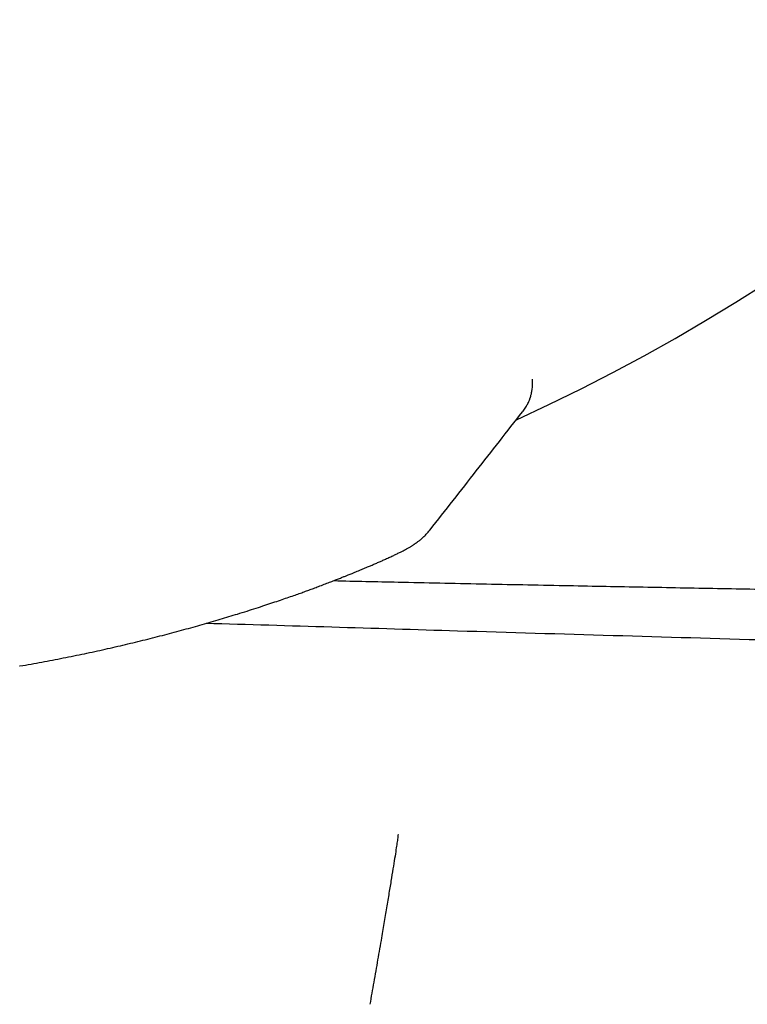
# Model space of a CAD drawing. Header units: millimetres. Extents: x 8 to 767, y 12 to 375.
# Tile 5 of 46: x 57 to 65, y 313 to 324. Entities that reach past the tile are written whole.
import ezdxf

# ---------------------------------------------------------------- set-up
doc = ezdxf.new("R2010")
doc.units = ezdxf.units.MM

msp = doc.modelspace()

# ---------------------------------------------------------------- linework, layer by layer
at = {"color": 7, "linetype": 'Continuous', "lineweight": 30}
for p, q in [((62.899, 319.927), (62.899, 319.983)), ((62.898, 319.907), (62.899, 319.928))]:
    msp.add_line(p, q, dxfattribs=at)
msp.add_arc((53.255, 340.193), 22.741, 294.5754, 0, dxfattribs=at)
for points, knots in [([(62.851, 319.715), (62.853, 319.721), (62.859, 319.733), (62.865, 319.748), (62.869, 319.759), (62.872, 319.767), (62.876, 319.779), (62.882, 319.8), (62.89, 319.833), (62.897, 319.876), (62.898, 319.909), (62.899, 319.927)], [0, 0, 0, 0, 0.14637, 0.262413, 0.322948, 0.370148, 0.412183, 0.503228, 0.631517, 0.797429, 1, 1, 1, 1]), ([(62.835, 319.684), (62.836, 319.687), (62.842, 319.696), (62.847, 319.707), (62.851, 319.715)], [0, 0, 0, 0, 0.274222, 1, 1, 1, 1]), ([(61.708, 318.232), (61.887, 318.46), (62.245, 318.918), (62.603, 319.376), (62.783, 319.605)], [0, 0, 0, 0, 0.499403, 1, 1, 1, 1]), ([(62.782, 319.604), (62.787, 319.611), (62.798, 319.625), (62.813, 319.646), (62.825, 319.665), (62.832, 319.679), (62.834, 319.683)], [0, 0, 0, 0, 0.307821, 0.600687, 0.863223, 1, 1, 1, 1]), ([(60.476, 317.599), (60.497, 317.607), (60.537, 317.622), (60.593, 317.644), (60.643, 317.663), (60.686, 317.68), (60.722, 317.695), (60.753, 317.707), (60.779, 317.717), (60.8, 317.726), (60.832, 317.739), (60.868, 317.754), (60.91, 317.771), (60.946, 317.786), (60.984, 317.802), (61.025, 317.819), (61.067, 317.837), (61.109, 317.856), (61.151, 317.874), (61.194, 317.894), (61.24, 317.915), (61.285, 317.936), (61.325, 317.955), (61.362, 317.973), (61.393, 317.989), (61.422, 318.005), (61.45, 318.02), (61.473, 318.033), (61.491, 318.044), (61.503, 318.051), (61.514, 318.058), (61.521, 318.063), (61.527, 318.067), (61.53, 318.069), (61.536, 318.073), (61.549, 318.082), (61.569, 318.097), (61.597, 318.118), (61.629, 318.147), (61.666, 318.183), (61.691, 318.212), (61.704, 318.228)], [0, 0, 0, 0, 0.03615, 0.06912, 0.09892, 0.125558, 0.148676, 0.168746, 0.185771, 0.199755, 0.210731, 0.250639, 0.275466, 0.301774, 0.330009, 0.362399, 0.397002, 0.433396, 0.470303, 0.507642, 0.556788, 0.605678, 0.652665, 0.69727, 0.739153, 0.774311, 0.810836, 0.849994, 0.865424, 0.880116, 0.893172, 0.904592, 0.908036, 0.911298, 0.914893, 0.92229, 0.932313, 0.945066, 0.960595, 0.978914, 1, 1, 1, 1]), ([(61.703, 318.227), (61.704, 318.228), (61.707, 318.23), (61.707, 318.231), (61.707, 318.232)], [0, 0, 0, 0, 0.238124, 1, 1, 1, 1]), ([(56.937, 316.649), (56.938, 316.649), (57.026, 316.663), (57.195, 316.694), (57.445, 316.742), (57.69, 316.792), (57.931, 316.844), (58.167, 316.899), (58.399, 316.955), (58.625, 317.013), (58.846, 317.072), (59.061, 317.132), (59.27, 317.193), (59.442, 317.245), (59.58, 317.288), (59.686, 317.322), (59.786, 317.355), (59.88, 317.386), (59.967, 317.415), (60.047, 317.443), (60.12, 317.468), (60.185, 317.491), (60.244, 317.512), (60.299, 317.533), (60.355, 317.553), (60.414, 317.575), (60.455, 317.591), (60.476, 317.599)], [0, 0, 0, 0, 0.000774, 0.058288, 0.115922, 0.173686, 0.231717, 0.290077, 0.348838, 0.407996, 0.467536, 0.527444, 0.587705, 0.648301, 0.682375, 0.716344, 0.748998, 0.780139, 0.809768, 0.837889, 0.864503, 0.887578, 0.909392, 0.929948, 0.950856, 0.974206, 1, 1, 1, 1]), ([(60.588, 317.642), (60.837, 317.636), (61.409, 317.624), (62.302, 317.605), (63.234, 317.586), (64.131, 317.569), (64.995, 317.553), (65.857, 317.538), (67.004, 317.519), (68.439, 317.497), (69.718, 317.479), (70.553, 317.468), (70.941, 317.463), (71.33, 317.458), (71.72, 317.454), (72.109, 317.449), (72.499, 317.445), (73.553, 317.433), (75.273, 317.416), (77.666, 317.398), (80.07, 317.385), (82.487, 317.376), (84.916, 317.372), (86.539, 317.374), (87.353, 317.375)], [0, 0, 0, 0, 0.027965, 0.064093, 0.100138, 0.132382, 0.164685, 0.196961, 0.22902, 0.293306, 0.357816, 0.372328, 0.386852, 0.401387, 0.415934, 0.430492, 0.445061, 0.459642, 0.548564, 0.63794, 0.727772, 0.818059, 0.908801, 1, 1, 1, 1]), ([(87.339, 316.318), (86.134, 316.354), (83.723, 316.425), (80.108, 316.53), (76.492, 316.634), (72.876, 316.738), (69.26, 316.843), (65.643, 316.948), (62.257, 317.048), (60.077, 317.115), (59.103, 317.144)], [0, 0, 0, 0, 0.128086, 0.256157, 0.384219, 0.512276, 0.640333, 0.768397, 0.896471, 1, 1, 1, 1]), ([(61.335, 314.691), (61.336, 314.691), (61.336, 314.691), (61.334, 314.667), (61.327, 314.614), (61.315, 314.536), (61.301, 314.442), (61.282, 314.325), (61.26, 314.187), (61.234, 314.032), (61.206, 313.861), (61.175, 313.68), (61.14, 313.47), (61.099, 313.234), (61.053, 312.973), (61.023, 312.801), (61.008, 312.715)], [0, 0, 0, 0, 0.08058, 0.16188, 0.244358, 0.307209, 0.370896, 0.435258, 0.499998, 0.564739, 0.629102, 0.692789, 0.755642, 0.838121, 0.919421, 1, 1, 1, 1])]:
    msp.add_open_spline(points, degree=3, knots=knots, dxfattribs=at)

doc.saveas('drawing.dxf')
